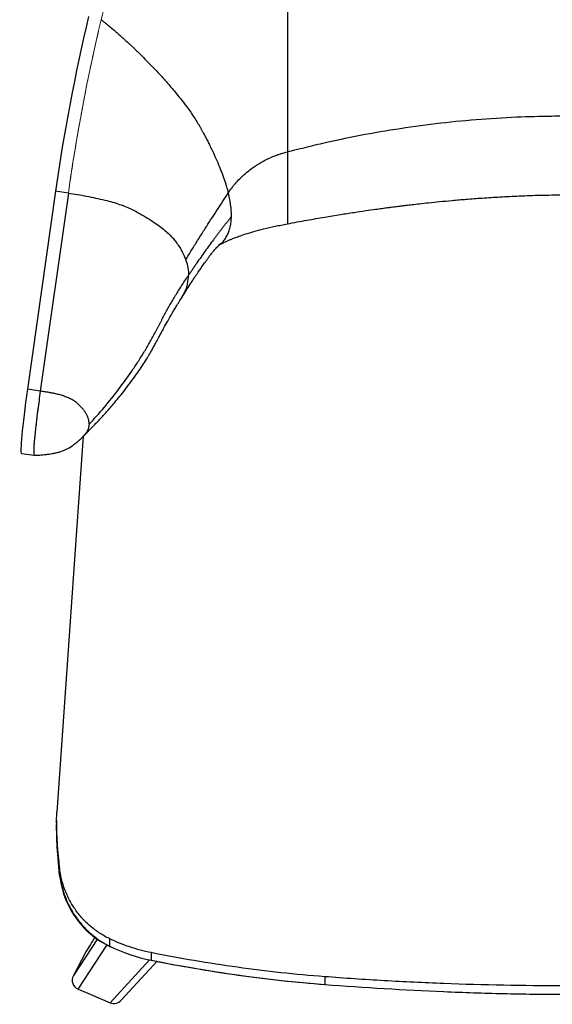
# Model space of a CAD drawing. Header units: millimetres. Extents: x 8 to 414, y 7 to 290.
# Tile 4 of 13: x 102 to 134, y 188 to 249. Entities that reach past the tile are written whole.
import ezdxf

# ---------------------------------------------------------------- set-up
doc = ezdxf.new("R2010")
doc.units = ezdxf.units.MM

msp = doc.modelspace()

# ---------------------------------------------------------------- linework, layer by layer
at = {"color": 8, "linetype": 'Continuous', "lineweight": 25}
for p, q in [((106.42, 248.016), (106.42, 248.023)), ((105.879, 245.515), (105.879, 245.523)), ((104.094, 196.261), (103.981, 197.568)), ((104.126, 196.154), (104.098, 196.247)), ((106.435, 192.355), (104.942, 190.089)), ((105.23, 189.249), (107.03, 191.983)), ((109.642, 191.059), (107.201, 188.416))]:
    msp.add_line(p, q, dxfattribs=at)
at = {"color": 7, "linetype": 'Continuous', "lineweight": 25}
for p, q in [((103.843, 238.451), (102.114, 226.243)), ((104.633, 238.331), (102.904, 226.123)), ((104.633, 238.331), (103.843, 238.451)), ((118.13, 236.443), (118.13, 236.441)), ((114.044, 235.217), (113.881, 235.071)), ((113.978, 235.165), (113.881, 235.088)), ((102.904, 226.123), (102.114, 226.243)), ((105.581, 223.374), (105.575, 223.367)), ((101.739, 222.283), (102.529, 222.163)), ((104.094, 196.727), (104.094, 196.261)), ((107.159, 192.366), (107.159, 191.897)), ((105.68, 191.512), (104.942, 190.089)), ((109.73, 191.502), (109.73, 191.034)), ((107.894, 188.573), (110.105, 190.966)), ((120.43, 190.017), (120.43, 189.539)), ((105.23, 189.249), (105.83, 188.995)), ((105.83, 188.995), (107.201, 188.416))]:
    msp.add_line(p, q, dxfattribs=at)
at = {"color": 144, "linetype": 'Continuous', "lineweight": 18}
msp.add_line((104.633, 238.331), (102.904, 226.123), dxfattribs=at)
at = {"color": 7, "linetype": 'Continuous', "lineweight": 25, "flags": 128}
msp.add_lwpolyline([(105.55, 223.336), (105.1, 216.941), (103.92, 200.154)], dxfattribs=at)
at = {"color": 7, "linetype": 'Continuous', "lineweight": 25}
for centre, major_axis, ratio, start_param, end_param in [((198.957, 221.623), (0, 107.569), 0.895237, 1.311397, 1.413717), ((102.498, 227.283), (0.759, 5), 0.045266, 1.787106, 3.141579), ((105.477, 189.816), (-0.34, -0.517), 0.969967, 4.819652, 6.460261), ((107.453, 188.98), (-0.421, -0.456), 0.967323, 0.335248, 1.570796)]:
    msp.add_ellipse(centre, major_axis=major_axis, ratio=ratio, start_param=start_param, end_param=end_param, dxfattribs=at)
at = {"color": 144, "linetype": 'Continuous', "lineweight": 18}
for centre, major_axis, ratio, start_param, end_param in [((198.957, 221.623), (0, 106.804), 0.894159, 1.311397, 1.413717), ((103.288, 227.163), (0.759, 5), 0.045266, 1.787106, 3.174166)]:
    msp.add_ellipse(centre, major_axis=major_axis, ratio=ratio, start_param=start_param, end_param=end_param, dxfattribs=at)
at = {"color": 7, "linetype": 'Continuous', "lineweight": 25}
for points, knots in [([(118.13, 253.937), (118.13, 253.855), (118.13, 253.773), (118.13, 253.609), (118.13, 253.527), (118.13, 253.283), (118.13, 253.121), (118.13, 252.636), (118.13, 252.316), (118.13, 251.364), (118.13, 250.742), (118.13, 249.524), (118.13, 248.927), (118.13, 247.761), (118.13, 247.192), (118.13, 246.084), (118.13, 245.545), (118.13, 244.5), (118.13, 243.995), (118.13, 243.023), (118.13, 242.557), (118.13, 241.673), (118.13, 241.255), (118.13, 240.867)], [0, 0, 0, 0, 0.015625, 0.015625, 0.03125, 0.03125, 0.0625, 0.0625, 0.125, 0.125, 0.25, 0.25, 0.375, 0.375, 0.5, 0.5, 0.625, 0.625, 0.75, 0.75, 0.875, 0.875, 1, 1, 1, 1]), ([(106.652, 249.019), (106.674, 249.002), (106.717, 248.968), (106.804, 248.899), (106.956, 248.778), (107.258, 248.532), (107.601, 248.242), (107.937, 247.947), (108.185, 247.723), (108.388, 247.536), (108.531, 247.4), (108.61, 247.325), (108.65, 247.287), (108.665, 247.272)], [0, 0, 0, 0, 0.031256, 0.06251, 0.125012, 0.250017, 0.499943, 0.624954, 0.749967, 0.874978, 0.937479, 0.975079, 1, 1, 1, 1]), ([(108.665, 247.272), (108.678, 247.26), (108.708, 247.232), (108.766, 247.175), (108.87, 247.075), (109.071, 246.877), (109.467, 246.482), (110.008, 245.922), (110.612, 245.263), (111.277, 244.493), (111.887, 243.72), (112.333, 243.082), (112.55, 242.739), (112.642, 242.586), (112.686, 242.512), (112.728, 242.437), (112.756, 242.388), (112.77, 242.362)], [0, 0, 0, 0, 0.006901, 0.01563, 0.031258, 0.062515, 0.125025, 0.250009, 0.375027, 0.500028, 0.699951, 0.849964, 0.924982, 0.943981, 0.962491, 0.980091, 1, 1, 1, 1]), ([(118.13, 240.867), (118.546, 240.975), (119.378, 241.19), (120.774, 241.516), (123.39, 242.067), (127.261, 242.678), (131.31, 243.008), (133.936, 243.08), (134.892, 243.083), (135.13, 243.084)], [0, 0, 0, 0, 0.075052, 0.150002, 0.250003, 0.541658, 0.833312, 0.958309, 1, 1, 1, 1]), ([(112.77, 242.362), (112.782, 242.34), (112.808, 242.295), (112.846, 242.226), (112.885, 242.153), (112.938, 242.056), (113.002, 241.937), (113.1, 241.75), (113.219, 241.52), (113.402, 241.158), (113.613, 240.715), (113.841, 240.201), (114.043, 239.706), (114.189, 239.31), (114.293, 239.001), (114.358, 238.796), (114.41, 238.618), (114.451, 238.472), (114.475, 238.379), (114.486, 238.335)], [0, 0, 0, 0, 0.014369, 0.029579, 0.045621, 0.062498, 0.093863, 0.124996, 0.187604, 0.249994, 0.37507, 0.500012, 0.625269, 0.750002, 0.81133, 0.875001, 0.91978, 0.961466, 1, 1, 1, 1]), ([(114.486, 238.335), (114.557, 238.437), (114.698, 238.642), (114.934, 238.932), (115.32, 239.352), (115.808, 239.773), (116.458, 240.204), (116.981, 240.474), (117.406, 240.645), (117.653, 240.731), (117.778, 240.77), (117.936, 240.817), (118.033, 240.842), (118.13, 240.867)], [0, 0, 0, 0, 0.083422, 0.166646, 0.250013, 0.464024, 0.592431, 0.76364, 0.849244, 0.892047, 0.934849, 0.934849, 1, 1, 1, 1]), ([(104.633, 238.331), (104.818, 238.303), (105.189, 238.243), (105.749, 238.141), (106.313, 238.025), (106.695, 237.939), (107.04, 237.856), (107.346, 237.776), (107.795, 237.635), (108.21, 237.478), (108.449, 237.369), (108.722, 237.23), (109.051, 237.057), (109.523, 236.784), (109.957, 236.504), (110.34, 236.228), (110.664, 235.963), (110.929, 235.713), (111.141, 235.481), (111.25, 235.339), (111.371, 235.169), (111.5, 234.973), (111.701, 234.617), (111.808, 234.372), (111.864, 234.218)], [0.2386995, 0.2386995, 0.2386995, 0.2386995, 0.2707791, 0.3028587, 0.3349383, 0.367018, 0.367018, 0.3921179, 0.4172179, 0.4423178, 0.4674178, 0.4674178, 0.5058973, 0.5443769, 0.5828564, 0.621336, 0.6598155, 0.6982951, 0.7367746, 0.7752542, 0.7752542, 0.8331849, 0.8911155, 1, 1, 1, 1]), ([(111.864, 234.218), (111.925, 234.317), (112.047, 234.516), (112.231, 234.813), (112.415, 235.11), (112.6, 235.405), (112.785, 235.7), (112.97, 235.994), (113.203, 236.36), (113.485, 236.8), (113.816, 237.313), (114.15, 237.824), (114.374, 238.165), (114.486, 238.335)], [0, 0, 0, 0, 0.071778, 0.143437, 0.21498, 0.286406, 0.357718, 0.428915, 0.5, 0.624734, 0.749645, 0.874733, 1, 1, 1, 1]), ([(114.683, 236.877), (114.684, 236.964), (114.681, 237.172), (114.65, 237.516), (114.586, 237.912), (114.523, 238.192), (114.486, 238.335)], [0, 0, 0, 0, 0.0392764, 0.090422, 0.1415676, 0.1927132, 0.1927132, 0.1927132, 0.1927132]), ([(118.13, 236.433), (118.534, 236.509), (119.3, 236.653), (120.39, 236.843), (121.358, 237.002), (122.202, 237.134), (122.923, 237.241), (123.501, 237.323), (123.945, 237.384), (124.269, 237.428), (124.521, 237.461), (124.724, 237.487), (124.899, 237.509), (125.056, 237.528), (125.239, 237.551), (125.49, 237.582), (125.847, 237.624), (126.308, 237.677), (126.873, 237.738), (127.542, 237.807), (128.316, 237.88), (129.194, 237.956), (130.178, 238.03), (131.266, 238.1), (132.46, 238.16), (133.759, 238.208), (134.661, 238.213), (135.13, 238.216)], [0, 0, 0, 0, 0.071979, 0.136573, 0.193804, 0.243692, 0.28625, 0.321489, 0.345872, 0.364887, 0.378765, 0.390412, 0.400707, 0.409651, 0.418141, 0.43304, 0.454046, 0.481156, 0.51437, 0.553688, 0.599109, 0.650635, 0.708268, 0.772013, 0.841881, 0.917885, 1, 1, 1, 1]), ([(114.683, 236.877), (114.64, 236.825), (114.556, 236.721), (114.431, 236.564), (114.306, 236.407), (114.183, 236.25), (114.06, 236.092), (113.938, 235.934), (113.816, 235.775), (113.696, 235.616), (113.437, 235.27), (113.045, 234.734), (112.661, 234.184), (112.41, 233.815), (112.286, 233.63), (112.162, 233.445), (112.081, 233.321), (112.04, 233.259)], [0, 0, 0, 0, 0.0444652, 0.0889231, 0.1333745, 0.1778202, 0.2222609, 0.2666974, 0.3111303, 0.3555603, 0.3999883, 0.5999885, 0.8000291, 0.8500318, 0.9000417, 0.9500158, 1, 1, 1, 1]), ([(114.044, 235.217), (114.047, 235.219), (114.082, 235.252), (114.147, 235.319), (114.233, 235.421), (114.312, 235.531), (114.384, 235.646), (114.448, 235.768), (114.523, 235.939), (114.598, 236.169), (114.657, 236.469), (114.678, 236.711), (114.682, 236.85), (114.683, 236.877)], [0.1927132, 0.1927132, 0.1927132, 0.1927132, 0.1944781, 0.2200509, 0.2456237, 0.2711965, 0.2967693, 0.3223421, 0.3479149, 0.3990605, 0.4502061, 0.5013517, 0.5132209, 0.5132209, 0.5132209, 0.5132209]), ([(113.991, 235.17), (113.995, 235.172), (114.001, 235.176), (114.022, 235.185), (114.056, 235.203), (114.106, 235.229), (114.179, 235.266), (114.309, 235.328), (114.468, 235.399), (114.659, 235.48), (114.881, 235.569), (115.183, 235.681), (115.581, 235.818), (116.088, 235.972), (116.69, 236.133), (117.382, 236.29), (117.873, 236.384), (118.13, 236.433)], [0, 0, 0, 0, 0.080232, 0.141685, 0.194107, 0.237961, 0.274806, 0.313665, 0.358167, 0.393185, 0.435989, 0.487412, 0.561332, 0.649385, 0.752308, 0.870666, 1, 1, 1, 1]), ([(111.627, 231.898), (111.715, 232.038), (111.889, 232.314), (112.128, 232.685), (112.34, 233.012), (112.529, 233.297), (112.707, 233.56), (112.842, 233.756), (112.953, 233.914), (113.046, 234.044), (113.14, 234.176), (113.253, 234.333), (113.383, 234.509), (113.532, 234.704), (113.696, 234.899), (113.821, 235.015), (113.881, 235.071)], [0, 0, 0, 0, 0.081065, 0.159062, 0.221277, 0.291172, 0.35076, 0.400101, 0.430442, 0.46438, 0.514667, 0.581986, 0.666591, 0.768594, 0.888055, 1, 1, 1, 1]), ([(111.864, 234.218), (111.867, 234.208), (111.929, 234.034), (112.014, 233.709), (112.04, 233.407), (112.04, 233.259)], [0, 0, 0, 0, 0.0069769, 0.1228382, 0.2386995, 0.2386995, 0.2386995, 0.2386995]), ([(105.911, 224.074), (106.234, 224.419), (106.86, 225.123), (107.736, 226.215), (108.414, 227.155), (108.86, 227.826), (109.107, 228.214), (109.288, 228.507), (109.465, 228.802), (109.638, 229.099), (109.806, 229.397), (109.943, 229.647), (110.05, 229.849), (110.13, 230), (110.208, 230.152), (110.286, 230.304), (110.363, 230.456), (110.468, 230.658), (110.602, 230.91), (110.767, 231.21), (110.936, 231.508), (111.11, 231.805), (111.288, 232.099), (111.469, 232.392), (111.717, 232.78), (111.909, 233.068), (112.04, 233.259)], [0, 0, 0, 0, 0.125, 0.25, 0.375, 0.4375, 0.46875, 0.5, 0.53125, 0.5625, 0.59375, 0.625, 0.640625, 0.65625, 0.671875, 0.6875, 0.703125, 0.71875, 0.75, 0.78125, 0.8125, 0.84375, 0.875, 0.90625, 0.9375, 1, 1, 1, 1]), ([(111.639, 231.921), (111.651, 231.94), (111.718, 232.038), (111.851, 232.304), (112.008, 232.726), (112.029, 233.081), (112.04, 233.259)], [0, 0, 0, 0, 0.043576, 0.234825, 0.617258, 1, 1, 1, 1]), ([(105.583, 223.365), (105.693, 223.478), (105.893, 223.682), (106.161, 223.956), (106.364, 224.168), (106.512, 224.323), (106.627, 224.446), (106.765, 224.595), (106.946, 224.794), (107.173, 225.052), (107.435, 225.357), (107.729, 225.712), (108.052, 226.117), (108.379, 226.543), (108.691, 226.965), (108.984, 227.38), (109.252, 227.779), (109.49, 228.155), (109.674, 228.463), (109.817, 228.715), (109.946, 228.951), (110.082, 229.216), (110.257, 229.534), (110.457, 229.903), (110.695, 230.329), (110.97, 230.811), (111.283, 231.349), (111.518, 231.724), (111.641, 231.921)], [0, 0, 0, 0, 0.03838, 0.069659, 0.09371, 0.110485, 0.123228, 0.137703, 0.164222, 0.195408, 0.231325, 0.275121, 0.324467, 0.378135, 0.428745, 0.475039, 0.524352, 0.567465, 0.604365, 0.628997, 0.652435, 0.683938, 0.719535, 0.762172, 0.811757, 0.868138, 0.931049, 1, 1, 1, 1]), ([(102.904, 226.123), (102.876, 225.926), (102.821, 225.532), (102.747, 224.969), (102.68, 224.437), (102.622, 223.946), (102.575, 223.502), (102.538, 223.113), (102.511, 222.784), (102.497, 222.52), (102.494, 222.324), (102.504, 222.205), (102.517, 222.155), (102.53, 222.167), (102.532, 222.169)], [0, 0, 0, 0, 0.08971, 0.179286, 0.268741, 0.358056, 0.447241, 0.536332, 0.625333, 0.714272, 0.8032, 0.89213, 0.981094, 1, 1, 1, 1]), ([(105.911, 224.074), (105.911, 224.083), (105.911, 224.103), (105.911, 224.132), (105.91, 224.161), (105.908, 224.191), (105.905, 224.221), (105.898, 224.271), (105.886, 224.34), (105.861, 224.431), (105.829, 224.521), (105.777, 224.641), (105.696, 224.788), (105.574, 224.963), (105.454, 225.105), (105.361, 225.203), (105.307, 225.257), (105.264, 225.298), (105.222, 225.338), (105.18, 225.376), (105.138, 225.411), (105.08, 225.456), (105.003, 225.509), (104.873, 225.587), (104.696, 225.678), (104.46, 225.776), (104.245, 225.849), (104.062, 225.903), (103.919, 225.94), (103.796, 225.968), (103.694, 225.989), (103.616, 226.003), (103.544, 226.017), (103.463, 226.031), (103.373, 226.047), (103.263, 226.066), (103.147, 226.085), (103.025, 226.105), (102.944, 226.117), (102.904, 226.123)], [0, 0, 0, 0, 0.013008, 0.026029, 0.039066, 0.052119, 0.065192, 0.078284, 0.117364, 0.156299, 0.194709, 0.233245, 0.308417, 0.379897, 0.45143, 0.485433, 0.501736, 0.518703, 0.536917, 0.551179, 0.566172, 0.581047, 0.607625, 0.6343, 0.683287, 0.730932, 0.779351, 0.804501, 0.829264, 0.854274, 0.86729, 0.880951, 0.893853, 0.90369, 0.921429, 0.939059, 0.959405, 0.979717, 1, 1, 1, 1]), ([(102.532, 222.166), (102.578, 222.167), (102.758, 222.168), (103.03, 222.192), (103.321, 222.224), (103.526, 222.254), (103.702, 222.283), (103.897, 222.322), (104.108, 222.376), (104.319, 222.447), (104.571, 222.557), (104.802, 222.694), (105.026, 222.86), (105.222, 223.02), (105.414, 223.193), (105.536, 223.321), (105.584, 223.371)], [0, 0, 0, 0, 0.040584, 0.158817, 0.248675, 0.310994, 0.364344, 0.424752, 0.492748, 0.557805, 0.619576, 0.72951, 0.780482, 0.848505, 0.940791, 1, 1, 1, 1]), ([(103.981, 197.568), (103.973, 197.655), (103.933, 198.091), (103.918, 198.641), (103.907, 199.168), (103.905, 199.343), (103.904, 199.408)], [0, 0, 0, 0, 0.142455, 0.714597, 0.893145, 1, 1, 1, 1]), ([(103.979, 197.561), (103.984, 197.475), (104.009, 197.035), (104.057, 196.599), (104.095, 196.247)], [0, 0, 0, 0, 0.193251, 1, 1, 1, 1]), ([(107.159, 192.366), (106.947, 192.468), (106.745, 192.582), (106.358, 192.835), (106.173, 192.974), (105.908, 193.2), (105.822, 193.278), (105.696, 193.4), (105.655, 193.442), (105.574, 193.526), (105.534, 193.568), (105.339, 193.784), (105.195, 193.965), (104.93, 194.343), (104.81, 194.54), (104.647, 194.849), (104.596, 194.955), (104.501, 195.167), (104.457, 195.274), (104.335, 195.599), (104.268, 195.819), (104.16, 196.267), (104.12, 196.495), (104.094, 196.727)], [0, 0, 0, 0, 0.125, 0.125, 0.25, 0.25, 0.3125, 0.3125, 0.34375, 0.34375, 0.375, 0.375, 0.5, 0.5, 0.625, 0.625, 0.6875, 0.6875, 0.75, 0.75, 0.875, 0.875, 1, 1, 1, 1]), ([(104.094, 196.261), (104.14, 195.854), (104.237, 195.41), (104.555, 194.534), (104.775, 194.103), (105.59, 192.922), (106.335, 192.293), (107.159, 191.897)], [0, 0, 0, 0, 0.25, 0.25, 0.5, 0.5, 1, 1, 1, 1]), ([(104.121, 196.153), (104.17, 195.892), (104.268, 195.368), (104.548, 194.626), (104.91, 193.948), (105.335, 193.356), (105.799, 192.858), (106.28, 192.449), (106.763, 192.115), (107.095, 191.943), (107.255, 191.86)], [0, 0, 0, 0, 0.144431, 0.289019, 0.428448, 0.559887, 0.682198, 0.795864, 0.901553, 1, 1, 1, 1]), ([(106.283, 192.461), (106.089, 192.156), (105.888, 191.839), (105.688, 191.524), (105.68, 191.512)], [0, 0, 0, 0, 0.9606, 1, 1, 1, 1]), ([(109.73, 191.502), (109.283, 191.592), (108.845, 191.709), (107.988, 191.998), (107.569, 192.168), (107.159, 192.366)], [0, 0, 0, 0, 0.5, 0.5, 1, 1, 1, 1]), ([(107.26, 191.871), (107.25, 191.864), (107.197, 191.832), (107.176, 191.868), (107.159, 191.897)], [0, 0, 0, 0, 0.194009, 1, 1, 1, 1]), ([(120.43, 190.017), (119.53, 190.086), (118.633, 190.169), (116.842, 190.362), (115.948, 190.472), (114.165, 190.72), (113.275, 190.857), (111.5, 191.159), (110.614, 191.324), (109.73, 191.502)], [0, 0, 0, 0, 0.25, 0.25, 0.5, 0.5, 0.75, 0.75, 1, 1, 1, 1]), ([(109.778, 191.038), (109.773, 191.029), (109.748, 190.984), (109.738, 191.012), (109.73, 191.034)], [0, 0, 0, 0, 0.207813, 1, 1, 1, 1]), ([(109.776, 191.027), (110.658, 190.859), (112.423, 190.523), (115.088, 190.111), (117.762, 189.769), (119.552, 189.615), (120.446, 189.539)], [0, 0, 0, 0, 0.250112, 0.500207, 0.75021, 1, 1, 1, 1]), ([(135.13, 189.452), (132.676, 189.452), (130.224, 189.499), (126.549, 189.641), (125.325, 189.699), (122.877, 189.841), (121.653, 189.923), (120.43, 190.017)], [0, 0, 0, 0, 0.5, 0.5, 0.75, 0.75, 1, 1, 1, 1]), ([(120.447, 189.549), (120.445, 189.54), (120.436, 189.497), (120.433, 189.521), (120.43, 189.539)], [0, 0, 0, 0, 0.210932, 1, 1, 1, 1]), ([(120.43, 189.539), (122.875, 189.354), (125.325, 189.204), (129.001, 189.048), (130.227, 189.007), (132.066, 188.966), (132.678, 188.955), (133.598, 188.945), (133.904, 188.942), (134.517, 188.938), (134.823, 188.938), (135.13, 188.938)], [0, 0, 0, 0, 0.5, 0.5, 0.75, 0.75, 0.875, 0.875, 0.9375, 0.9375, 1, 1, 1, 1])]:
    msp.add_open_spline(points, degree=3, knots=knots, dxfattribs=at)
at = {"color": 144, "linetype": 'Continuous', "lineweight": 18}
for points, knots in [([(107.13, 250.397), (107.119, 250.375), (107.099, 250.331), (107.069, 250.264), (107.04, 250.197), (107.012, 250.131), (106.971, 250.03), (106.918, 249.895), (106.856, 249.723), (106.798, 249.549), (106.751, 249.393), (106.712, 249.256), (106.681, 249.137), (106.661, 249.058), (106.652, 249.019)], [0, 0, 0, 0, 0.050162, 0.100043, 0.149649, 0.198986, 0.248058, 0.372618, 0.497753, 0.622885, 0.748576, 0.832611, 0.916412, 1, 1, 1, 1]), ([(106.652, 249.019), (106.625, 248.906), (106.573, 248.686), (106.496, 248.356), (106.421, 248.027), (106.271, 247.365), (106.053, 246.37), (105.778, 245.039), (105.517, 243.704), (105.273, 242.366), (105.081, 241.249), (104.936, 240.354), (104.831, 239.681), (104.73, 239.007), (104.665, 238.557), (104.633, 238.331)], [0, 0, 0, 0, 0.031791, 0.062347, 0.093541, 0.124716, 0.249522, 0.374417, 0.499386, 0.624438, 0.749557, 0.811953, 0.87449, 0.937172, 1, 1, 1, 1])]:
    msp.add_open_spline(points, degree=3, knots=knots, dxfattribs=at)
at = {"color": 8, "linetype": 'Continuous', "lineweight": 25}
for points, knots in [([(118.13, 240.867), (118.13, 240.531), (118.13, 239.86), (118.13, 238.953), (118.13, 238.119), (118.13, 237.516), (118.13, 237.098), (118.13, 236.832), (118.13, 236.581), (118.13, 236.449), (118.13, 236.445), (118.13, 236.443)], [0, 0, 0, 0, 0.169751, 0.339473, 0.509133, 0.678703, 0.7465, 0.814277, 0.882009, 0.949674, 1, 1, 1, 1]), ([(105.911, 224.074), (105.899, 223.981), (105.876, 223.797), (105.76, 223.563), (105.633, 223.429), (105.581, 223.374)], [0, 0, 0, 0, 0.3711676, 0.7410674, 1, 1, 1, 1])]:
    msp.add_open_spline(points, degree=3, knots=knots, dxfattribs=at)
at = {"color": 7, "linetype": 'Continuous', "lineweight": 25}
for points in [[(103.907, 199.658), (103.91, 199.823), (103.914, 199.989), (103.92, 200.154)], [(103.907, 199.658), (103.906, 199.574), (103.905, 199.491), (103.904, 199.408)], [(104.094, 196.727), (103.985, 197.701), (103.923, 198.678), (103.907, 199.658)], [(107.159, 191.897), (107.973, 191.509), (108.846, 191.21), (109.73, 191.034)], [(109.73, 191.034), (113.262, 190.333), (116.843, 189.811), (120.43, 189.539)]]:
    msp.add_open_spline(points, degree=3, dxfattribs=at)

doc.saveas('drawing.dxf')
